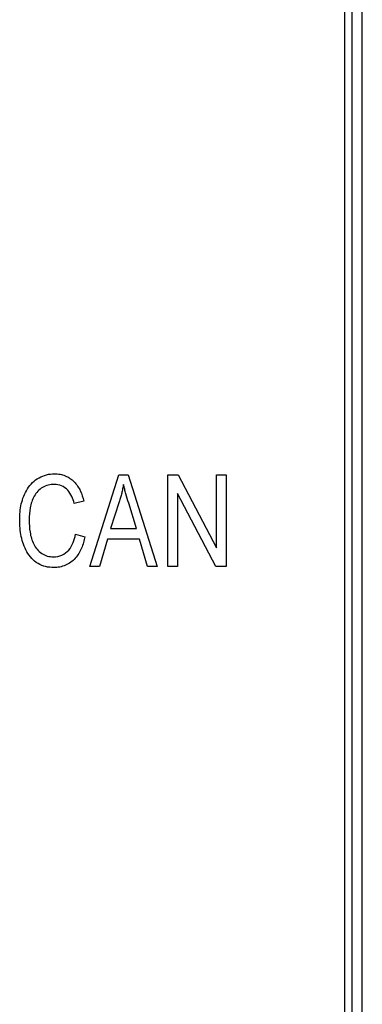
# Model space of a CAD drawing. Header units: millimetres. Extents: x 0 to 840, y 0 to 594.
# Tile 35 of 77: x 336 to 346, y 315 to 343. Entities that reach past the tile are written whole.
import ezdxf

# ---------------------------------------------------------------- set-up
doc = ezdxf.new("R2010")
doc.units = ezdxf.units.MM
doc.header["$LTSCALE"] = 2
doc.linetypes.add('SLD-Solid', pattern=[0])

msp = doc.modelspace()

# ---------------------------------------------------------------- linework, layer by layer
at = {"color": 7, "linetype": 'SLD-Solid', "lineweight": 25}
for p, q in [((345.385, 269.019), (345.385, 381.367)), ((345.58, 381.367), (345.58, 269.019)), ((345.879, 269.019), (345.879, 381.367)), ((338.214, 327.553), (339.035, 330.121)), ((339.035, 330.121), (339.295, 330.121)), ((339.295, 330.121), (340.116, 327.553)), ((340.416, 327.553), (340.416, 330.121)), ((340.416, 330.121), (340.7, 330.121)), ((340.7, 330.121), (341.783, 328.074)), ((341.783, 328.074), (341.783, 330.121)), ((341.783, 330.121), (342.05, 330.121)), ((342.05, 330.121), (342.05, 327.553)), ((338.048, 329.387), (337.781, 329.321)), ((339.046, 329.368), (338.804, 328.62)), ((341.765, 327.553), (340.683, 329.598)), ((340.683, 329.598), (340.683, 327.553)), ((339.526, 328.62), (339.311, 329.326)), ((338.804, 328.62), (339.526, 328.62)), ((337.814, 328.454), (338.081, 328.387)), ((338.716, 328.32), (338.492, 327.553)), ((339.614, 328.32), (338.716, 328.32)), ((339.838, 327.553), (339.614, 328.32)), ((338.492, 327.553), (338.214, 327.553)), ((340.116, 327.553), (339.838, 327.553)), ((340.683, 327.553), (340.416, 327.553)), ((342.05, 327.553), (341.765, 327.553))]:
    msp.add_line(p, q, dxfattribs=at)
for points, knots in [([(336.246, 328.854), (336.248, 329.007), (336.259, 329.158), (336.325, 329.453), (336.382, 329.599), (336.505, 329.793), (336.553, 329.854), (336.662, 329.959), (336.723, 330.005), (336.857, 330.08), (336.927, 330.108), (337.075, 330.146), (337.152, 330.154), (337.228, 330.155)], [0, 0, 0, 0, 0.25, 0.25, 0.5, 0.5, 0.625, 0.625, 0.75, 0.75, 0.875, 0.875, 1, 1, 1, 1]), ([(337.228, 330.155), (337.279, 330.153), (337.33, 330.151), (337.43, 330.132), (337.479, 330.117), (337.621, 330.06), (337.706, 330.002), (337.85, 329.856), (337.906, 329.769), (337.994, 329.585), (338.024, 329.487), (338.048, 329.387)], [0, 0, 0, 0, 0.125, 0.125, 0.25, 0.25, 0.5, 0.5, 0.75, 0.75, 1, 1, 1, 1]), ([(337.217, 329.854), (337.16, 329.852), (337.103, 329.849), (336.993, 329.822), (336.939, 329.801), (336.84, 329.743), (336.795, 329.706), (336.716, 329.622), (336.684, 329.574), (336.599, 329.423), (336.563, 329.313), (336.521, 329.086), (336.515, 328.97), (336.513, 328.854)], [0, 0, 0, 0, 0.125, 0.125, 0.25, 0.25, 0.375, 0.375, 0.5, 0.5, 0.75, 0.75, 1, 1, 1, 1]), ([(337.781, 329.321), (337.762, 329.389), (337.74, 329.455), (337.682, 329.582), (337.644, 329.643), (337.548, 329.746), (337.489, 329.789), (337.36, 329.843), (337.288, 329.853), (337.217, 329.854)], [0, 0, 0, 0, 0.25, 0.25, 0.5, 0.5, 0.75, 0.75, 1, 1, 1, 1]), ([(339.165, 329.854), (339.157, 329.813), (339.15, 329.772), (339.141, 329.731), (339.133, 329.69), (339.124, 329.649), (339.114, 329.609), (339.104, 329.568), (339.093, 329.528), (339.082, 329.488), (339.07, 329.447), (339.058, 329.408), (339.046, 329.368)], [0, 0, 0, 0, 0.0001253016, 0.0001253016, 0.0001253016, 0.0002506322, 0.0002506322, 0.0002506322, 0.0003759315, 0.0003759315, 0.0003759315, 0.0005013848, 0.0005013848, 0.0005013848, 0.0005013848]), ([(339.311, 329.326), (339.284, 329.413), (339.258, 329.501), (339.233, 329.589), (339.221, 329.632), (339.209, 329.677), (339.198, 329.721), (339.186, 329.765), (339.175, 329.809), (339.165, 329.854)], [0, 0, 0, 0, 0.000274, 0.000274, 0.000274, 0.0004110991, 0.0004110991, 0.0004110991, 0.0005482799, 0.0005482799, 0.0005482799, 0.0005482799]), ([(337.204, 327.52), (337.127, 327.521), (337.051, 327.527), (336.902, 327.562), (336.829, 327.591), (336.696, 327.668), (336.635, 327.717), (336.532, 327.832), (336.488, 327.896), (336.375, 328.098), (336.324, 328.244), (336.258, 328.546), (336.248, 328.7), (336.246, 328.854)], [0, 0, 0, 0, 0.125, 0.125, 0.25, 0.25, 0.375, 0.375, 0.5, 0.5, 0.75, 0.75, 1, 1, 1, 1]), ([(336.513, 328.854), (336.515, 328.738), (336.52, 328.623), (336.557, 328.396), (336.587, 328.282), (336.693, 328.074), (336.768, 327.981), (336.914, 327.883), (336.967, 327.859), (337.079, 327.827), (337.138, 327.822), (337.196, 327.82)], [0, 0, 0, 0, 0.25, 0.25, 0.5, 0.5, 0.75, 0.75, 0.875, 0.875, 1, 1, 1, 1]), ([(337.196, 327.82), (337.277, 327.822), (337.358, 327.835), (337.505, 327.902), (337.571, 327.951), (337.679, 328.072), (337.719, 328.145), (337.78, 328.294), (337.799, 328.373), (337.814, 328.454)], [0, 0, 0, 0, 0.25, 0.25, 0.5, 0.5, 0.75, 0.75, 1, 1, 1, 1]), ([(338.081, 328.387), (338.056, 328.277), (338.027, 328.168), (337.938, 327.963), (337.88, 327.863), (337.73, 327.697), (337.637, 327.628), (337.482, 327.562), (337.427, 327.545), (337.317, 327.524), (337.261, 327.521), (337.204, 327.52)], [0, 0, 0, 0, 0.25, 0.25, 0.5, 0.5, 0.75, 0.75, 0.875, 0.875, 1, 1, 1, 1])]:
    msp.add_open_spline(points, degree=3, knots=knots, dxfattribs=at)

doc.saveas('drawing.dxf')
